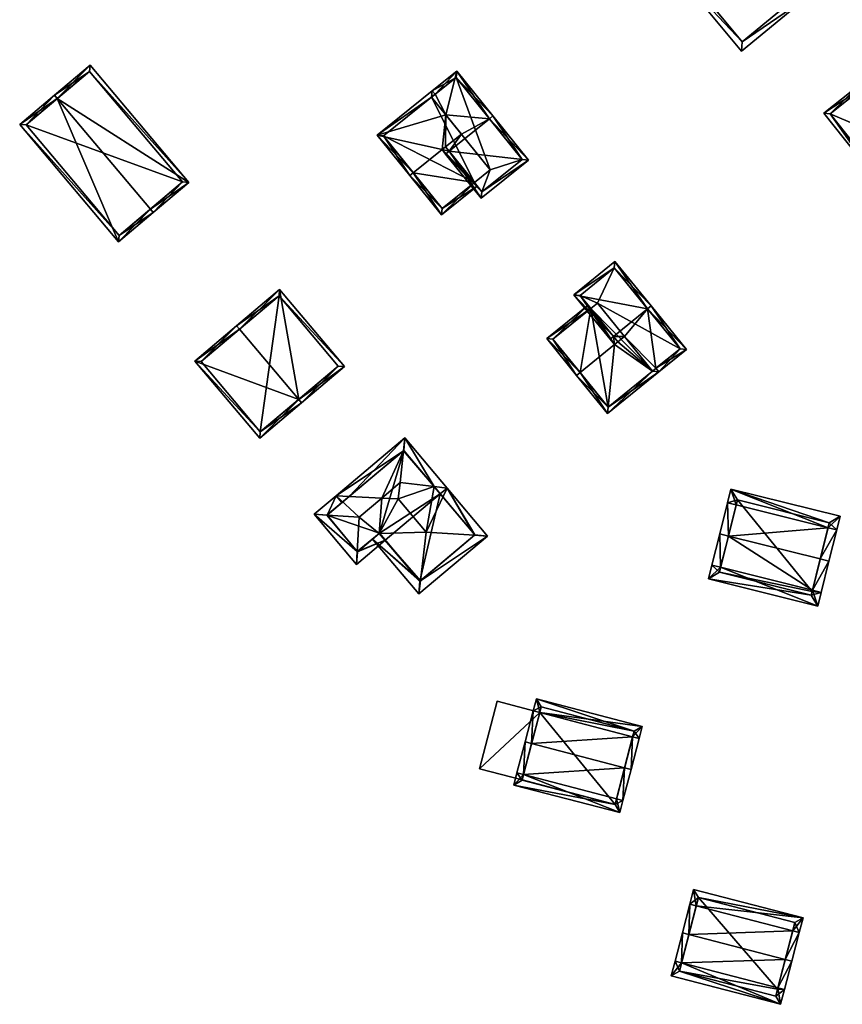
# Model space of a CAD drawing. Header units: inches. Extents: x 2523744 to 2528136, y 1148995 to 1152010.
# Tile 167 of 256: x 2526098 to 2526190, y 1151355 to 1151465. Entities that reach past the tile are written whole.
import ezdxf

# ---------------------------------------------------------------- set-up
doc = ezdxf.new("R2010")
doc.units = ezdxf.units.IN
doc.header["$MEASUREMENT"] = 0
doc.layers.add('Gebaeude Einzelhaus', color=10, linetype='Continuous')

msp = doc.modelspace()

# ---------------------------------------------------------------- meshes
at = {"layer": 'Gebaeude Einzelhaus'}
mesh = msp.add_polyface(dxfattribs=at)
corners = [(2526178.298, 1151476.586, 436.048), (2526186.654, 1151467.615, 433.55), (2526178.839, 1151477.034, 433.55), (2526171.186, 1151470.685, 433.503), (2526186.114, 1151467.166, 436.048), (2526179.003, 1151461.265, 433.503), (2526172.242, 1151470.587, 433.71), (2526185.599, 1151467.713, 436.035), (2526178.74, 1151475.979, 436.035), (2526179.101, 1151462.321, 433.709), (2526185.574, 1151467.693, 436.026), (2526185.599, 1151467.713, 425.313), (2526185.574, 1151467.693, 425.313), (2526182.537, 1151471.403, 433.355), (2526182.537, 1151471.403, 433.455), (2526178.74, 1151475.979, 425.313), (2526178.74, 1151475.979, 433.375), (2526178.74, 1151475.979, 433.475), (2526178.034, 1151475.393, 433.624), (2526172.242, 1151470.587, 425.313), (2526178.034, 1151475.393, 433.724), (2526179.101, 1151462.321, 425.313)]
mesh.append_faces([[corners[k] for k in face] for face in [(4, 9, 10), (10, 7, 4), (5, 9, 4), (6, 9, 3), (3, 9, 5), (8, 6, 0), (7, 8, 0), (4, 7, 0), (0, 1, 4), (0, 6, 3), (2, 1, 0), (5, 4, 3), (4, 1, 0), (3, 4, 0), (0, 1, 2)]], dxfattribs={"color": 13})
mesh.append_faces([[corners[k] for k in face] for face in [(12, 15, 11), (12, 19, 15), (12, 21, 19), (10, 9, 12), (12, 9, 21), (9, 19, 21), (9, 6, 19), (15, 18, 16), (20, 8, 17), (18, 6, 20), (20, 6, 8), (15, 19, 18), (18, 19, 6), (8, 14, 17), (13, 15, 16), (13, 11, 15), (8, 7, 14), (14, 7, 13), (13, 7, 11), (7, 10, 11), (11, 10, 12)]], dxfattribs={"color": 41})
mesh = msp.add_polyface(dxfattribs=at)
corners = [(2526192.626, 1151457.246, 436.103), (2526192.315, 1151457.638, 436.103), (2526188.201, 1151454.373, 433.595), (2526194.108, 1151446.93, 433.595), (2526197.912, 1151450.584, 436.103), (2526198.221, 1151450.195, 436.103), (2526202.175, 1151453.333, 433.595), (2526196.269, 1151460.775, 433.595), (2526188.904, 1151454.291, 433.834), (2526196.188, 1151460.073, 433.843), (2526194.189, 1151447.633, 433.834), (2526201.473, 1151453.414, 433.843), (2526197.806, 1151450.5, 436.038), (2526197.806, 1151450.5, 426), (2526194.189, 1151447.633, 426), (2526201.473, 1151453.414, 426), (2526196.188, 1151460.073, 426), (2526188.904, 1151454.291, 426)]
mesh.append_faces([[corners[k] for k in face] for face in [(11, 9, 7), (6, 11, 7), (4, 11, 5), (5, 10, 12), (12, 4, 5), (5, 11, 6), (8, 10, 3), (3, 10, 5), (2, 8, 3), (0, 8, 1), (9, 0, 1), (7, 9, 1), (1, 8, 2), (0, 7, 1), (4, 6, 0), (0, 6, 7), (4, 5, 6), (0, 3, 4), (4, 3, 5), (0, 2, 3), (0, 1, 2)]], dxfattribs={"color": 13})
mesh.append_faces([[corners[k] for k in face] for face in [(13, 14, 17), (13, 17, 16), (13, 16, 15), (10, 8, 14), (14, 8, 17), (8, 16, 17), (0, 9, 8), (8, 9, 16), (9, 11, 16), (16, 11, 15), (12, 11, 4), (12, 13, 11), (11, 13, 15), (12, 10, 13), (13, 10, 14)]], dxfattribs={"color": 41})
mesh = msp.add_polyface(dxfattribs=at)
corners = [(2526113.016, 1151443.655, 433.374), (2526113.338, 1151443.273, 433.374), (2526117.309, 1151446.619, 430.979), (2526102.628, 1151455.981, 433.374), (2526106.278, 1151459.711, 430.979), (2526102.305, 1151456.364, 433.374), (2526098.429, 1151453.098, 430.979), (2526109.46, 1151440.005, 430.979), (2526106.218, 1151459.006, 431.21), (2526116.604, 1151446.679, 431.21), (2526099.134, 1151453.038, 431.216), (2526109.52, 1151440.71, 431.215), (2526106.218, 1151459.006, 424.518), (2526116.604, 1151446.679, 424.518), (2526099.134, 1151453.038, 424.518), (2526109.52, 1151440.71, 424.518)]
mesh.append_faces([[corners[k] for k in face] for face in [(11, 0, 1), (1, 0, 9), (7, 11, 1), (10, 11, 6), (6, 11, 7), (3, 10, 5), (8, 3, 5), (5, 10, 6), (4, 8, 5), (9, 8, 2), (1, 9, 2), (2, 8, 4), (3, 7, 0), (0, 7, 1), (3, 6, 7), (3, 5, 6), (3, 4, 5), (0, 2, 3), (3, 2, 4), (0, 1, 2)]], dxfattribs={"color": 13})
mesh.append_faces([[corners[k] for k in face] for face in [(13, 15, 14), (13, 14, 12), (0, 15, 13), (11, 15, 0), (0, 13, 9), (14, 15, 11), (10, 14, 11), (12, 14, 3), (3, 14, 10), (8, 12, 3), (13, 12, 9), (9, 12, 8)]], dxfattribs={"color": 41})
mesh = msp.add_polyface(dxfattribs=at)
corners = [(2526146.365, 1151450.11, 434.997), (2526149.959, 1151444.85, 432.932), (2526155.244, 1151449.106, 432.932), (2526145.975, 1151449.796, 434.997), (2526150.87, 1151453.74, 434.997), (2526151.259, 1151454.053, 434.997), (2526147.229, 1151459.056, 433.005), (2526144.806, 1151456.462, 433.16), (2526144.492, 1151456.852, 433.005), (2526146.001, 1151454.181, 433.943), (2526144.416, 1151456.148, 433.161), (2526147.74, 1151452.023, 434.802), (2526145.972, 1151450.598, 434.802), (2526145.582, 1151450.284, 434.803), (2526150.035, 1151445.554, 433.095), (2526154.541, 1151449.183, 433.095), (2526147.154, 1151458.354, 433.16), (2526154.541, 1151449.183, 424.789), (2526147.154, 1151458.354, 424.789), (2526144.416, 1151456.148, 424.789), (2526149.193, 1151446.599, 433.164), (2526149.193, 1151446.599, 424.789), (2526150.035, 1151445.554, 424.789), (2526150.961, 1151448.024, 424.789)]
mesh.append_faces([[corners[k] for k in face] for face in [(0, 13, 12), (0, 3, 13), (8, 16, 7), (16, 5, 4), (8, 6, 16), (16, 6, 5), (2, 15, 5), (5, 15, 4), (0, 14, 3), (3, 14, 1), (1, 14, 2), (2, 14, 15), (0, 13, 3), (0, 12, 13), (4, 11, 0), (0, 11, 12), (4, 9, 11), (9, 7, 10), (4, 6, 9), (9, 6, 7), (7, 6, 8), (4, 5, 6), (0, 2, 4), (4, 2, 5), (3, 1, 0), (0, 1, 2)]], dxfattribs={"color": 13})
mesh.append_faces([[corners[k] for k in face] for face in [(17, 23, 18), (18, 23, 19), (17, 22, 23), (23, 22, 21), (15, 14, 17), (17, 14, 22), (20, 0, 12), (22, 14, 21), (21, 14, 20), (20, 14, 0), (7, 19, 10), (16, 18, 7), (7, 18, 19), (4, 18, 16), (4, 17, 18), (4, 15, 17)]], dxfattribs={"color": 41})
mesh = msp.add_polyface(dxfattribs=at)
corners = [(2526144.416, 1151456.148, 433.161), (2526144.492, 1151456.852, 433.005), (2526138.339, 1151451.896, 433.005), (2526144.806, 1151456.462, 433.16), (2526142.366, 1151447.694, 434.802), (2526141.976, 1151447.38, 434.802), (2526145.582, 1151450.284, 434.803), (2526146.001, 1151454.181, 433.943), (2526145.972, 1151450.598, 434.802), (2526147.74, 1151452.023, 434.802), (2526149.193, 1151446.599, 433.164), (2526145.511, 1151442.991, 433.005), (2526149.507, 1151446.21, 433.005), (2526144.415, 1151456.15, 433.159), (2526139.041, 1151451.821, 433.16), (2526145.588, 1151443.694, 433.164), (2526144.416, 1151456.148, 424.789), (2526144.415, 1151456.15, 424.789), (2526139.041, 1151451.821, 424.789), (2526145.588, 1151443.694, 424.789), (2526149.193, 1151446.599, 424.789), (2526150.961, 1151448.024, 424.789)]
mesh.append_faces([[corners[k] for k in face] for face in [(4, 15, 5), (5, 15, 11), (11, 15, 12), (12, 15, 10), (5, 14, 4), (13, 3, 0), (13, 1, 3), (5, 2, 14), (14, 2, 13), (13, 2, 1), (4, 10, 6), (6, 10, 8), (5, 11, 4), (4, 11, 10), (10, 11, 12), (7, 8, 9), (7, 6, 8), (0, 2, 7), (7, 2, 6), (6, 2, 4), (4, 2, 5), (3, 1, 0), (0, 1, 2)]], dxfattribs={"color": 13})
mesh.append_faces([[corners[k] for k in face] for face in [(16, 18, 17), (16, 20, 18), (18, 20, 19), (16, 21, 20), (19, 20, 15), (15, 20, 10), (4, 19, 15), (4, 18, 19), (4, 14, 18), (14, 13, 18), (18, 13, 17), (17, 13, 16), (16, 13, 0)]], dxfattribs={"color": 41})
mesh = msp.add_polyface(dxfattribs=at)
corners = [(2526168.529, 1151432.524, 435.439), (2526168.916, 1151432.839, 435.439), (2526164.883, 1151437.805, 433.3), (2526160.303, 1151434.084, 433.3), (2526164.724, 1151429.433, 435.439), (2526164.336, 1151429.118, 435.439), (2526164.827, 1151428.514, 435.173), (2526165.215, 1151428.829, 435.173), (2526165.936, 1151429.415, 435.173), (2526169.46, 1151425.869, 433.471), (2526169.073, 1151425.553, 433.471), (2526172.859, 1151427.985, 433.3), (2526169.776, 1151425.48, 433.3), (2526164.81, 1151437.103, 433.467), (2526161.006, 1151434.011, 433.467), (2526172.156, 1151428.058, 433.471), (2526172.156, 1151428.058, 424.985), (2526164.81, 1151437.103, 424.985), (2526161.006, 1151434.011, 424.985), (2526162.196, 1151432.546, 424.985), (2526162.196, 1151432.546, 433.477), (2526169.072, 1151425.554, 424.985), (2526162.916, 1151433.131, 424.985)]
mesh.append_faces([[corners[k] for k in face] for face in [(4, 6, 5), (4, 7, 6), (1, 15, 0), (15, 12, 9), (1, 11, 15), (15, 11, 12), (5, 14, 4), (13, 1, 0), (13, 2, 1), (5, 3, 14), (14, 3, 13), (13, 3, 2), (0, 11, 1), (0, 9, 11), (11, 9, 12), (4, 8, 0), (0, 8, 9), (9, 8, 10), (4, 7, 8), (5, 6, 4), (4, 6, 7), (0, 3, 4), (4, 3, 5), (0, 2, 3), (0, 1, 2)]], dxfattribs={"color": 13})
mesh.append_faces([[corners[k] for k in face] for face in [(21, 22, 16), (16, 22, 17), (17, 22, 18), (18, 22, 19), (21, 9, 10), (21, 16, 9), (9, 16, 15), (4, 20, 7), (4, 14, 20), (20, 14, 19), (19, 14, 18), (14, 13, 18), (18, 13, 17), (0, 17, 13), (0, 16, 17), (0, 15, 16)]], dxfattribs={"color": 41})
mesh = msp.add_polyface(dxfattribs=at)
corners = [(2526129.574, 1151422.395, 434.887), (2526129.896, 1151422.013, 434.887), (2526134.696, 1151426.056, 431.052), (2526127.448, 1151434.658, 431.052), (2526122.971, 1151430.232, 434.887), (2526122.649, 1151430.614, 434.887), (2526117.974, 1151426.675, 431.052), (2526125.223, 1151418.074, 431.052), (2526127.388, 1151433.953, 431.358), (2526133.991, 1151426.116, 431.358), (2526118.679, 1151426.615, 431.366), (2526125.283, 1151418.779, 431.366), (2526127.388, 1151433.953, 424.064), (2526133.991, 1151426.116, 424.064), (2526118.679, 1151426.615, 424.064), (2526125.283, 1151418.779, 424.064)]
mesh.append_faces([[corners[k] for k in face] for face in [(11, 0, 1), (1, 0, 9), (7, 11, 1), (10, 11, 6), (6, 11, 7), (4, 10, 5), (8, 4, 5), (5, 10, 6), (3, 8, 5), (9, 8, 2), (1, 9, 2), (2, 8, 3), (0, 7, 1), (4, 6, 0), (0, 6, 7), (4, 5, 6), (0, 3, 4), (4, 3, 5), (0, 2, 3), (0, 1, 2)]], dxfattribs={"color": 13})
mesh.append_faces([[corners[k] for k in face] for face in [(12, 15, 14), (13, 15, 12), (0, 15, 13), (11, 15, 0), (0, 13, 9), (14, 15, 10), (10, 15, 11), (12, 14, 4), (4, 14, 10), (8, 12, 4), (13, 12, 9), (9, 12, 8)]], dxfattribs={"color": 41})
mesh = msp.add_polyface(dxfattribs=at)
corners = [(2526169.073, 1151425.553, 433.471), (2526169.776, 1151425.48, 433.3), (2526169.46, 1151425.869, 433.471), (2526164.045, 1151420.825, 433.3), (2526165.215, 1151428.829, 435.173), (2526165.936, 1151429.415, 435.173), (2526164.827, 1151428.514, 435.173), (2526160.981, 1151425.39, 435.173), (2526160.593, 1151425.075, 435.173), (2526162.196, 1151432.546, 433.477), (2526161.88, 1151432.934, 433.3), (2526157.259, 1151429.179, 433.3), (2526164.118, 1151421.529, 433.471), (2526157.963, 1151429.106, 433.477), (2526157.963, 1151429.106, 424.985), (2526162.196, 1151432.546, 424.985), (2526164.118, 1151421.529, 424.985), (2526169.073, 1151425.553, 424.985), (2526162.916, 1151433.131, 424.985)]
mesh.append_faces([[corners[k] for k in face] for face in [(9, 13, 10), (10, 13, 11), (11, 13, 8), (8, 13, 7), (1, 0, 2), (1, 12, 0), (12, 8, 7), (1, 3, 12), (12, 3, 8), (9, 6, 4), (9, 7, 6), (9, 11, 7), (7, 11, 8), (9, 10, 11), (3, 7, 8), (3, 6, 7), (3, 0, 6), (6, 0, 4), (4, 0, 5), (3, 1, 0), (0, 1, 2)]], dxfattribs={"color": 13})
mesh.append_faces([[corners[k] for k in face] for face in [(17, 15, 18), (17, 16, 15), (15, 16, 14), (12, 17, 0), (12, 16, 17), (7, 16, 12), (7, 14, 16), (7, 13, 14), (14, 9, 15), (14, 13, 9)]], dxfattribs={"color": 41})
mesh = msp.add_polyface(dxfattribs=at)
corners = [(2526136.107, 1151405.433, 431.694), (2526131.303, 1151409.584, 431.218), (2526136.025, 1151403.979, 431.218), (2526132.744, 1151409.492, 431.715), (2526136.323, 1151409.263, 432.949), (2526138.572, 1151407.433, 431.668), (2526138.844, 1151411.388, 432.949), (2526139.24, 1151406.688, 431.218), (2526138.596, 1151407.453, 431.668), (2526145.38, 1151411.861, 431.218), (2526146.144, 1151412.505, 431.218), (2526144.697, 1151412.671, 431.694), (2526141.421, 1151418.11, 431.218), (2526141.267, 1151416.673, 431.715), (2526140.886, 1151413.109, 432.949), (2526133.754, 1151411.649, 431.218), (2526136.145, 1151405.388, 431.668), (2526132.711, 1151409.464, 431.694), (2526141.301, 1151416.701, 431.694), (2526135.215, 1151411.574, 431.715), (2526141.267, 1151416.673, 431.716), (2526140.693, 1151411.293, 433.577), (2526140.886, 1151413.109, 432.948), (2526143.821, 1151407.579, 433.577), (2526149.22, 1151407.235, 431.716), (2526150.663, 1151407.143, 431.218), (2526143.169, 1151402.137, 431.716), (2526142.995, 1151400.681, 431.218), (2526137.832, 1151406.809, 431.218), (2526134.398, 1151410.885, 431.218), (2526149.254, 1151407.264, 431.694), (2526143.115, 1151402.091, 431.683), (2526138.596, 1151407.453, 431.682), (2526145.38, 1151411.861, 424.983), (2526141.301, 1151416.701, 424.983), (2526132.711, 1151409.464, 424.983), (2526136.145, 1151405.388, 424.983), (2526138.596, 1151407.453, 424.983), (2526139.24, 1151406.688, 424.983), (2526143.115, 1151402.091, 424.983), (2526149.254, 1151407.264, 424.983)]
mesh.append_faces([[corners[k] for k in face] for face in [(27, 31, 26), (31, 5, 32), (27, 28, 31), (31, 28, 5), (15, 19, 29), (25, 24, 30), (27, 26, 25), (25, 26, 24), (10, 30, 11), (10, 25, 30), (15, 29, 19), (5, 21, 6), (5, 23, 21), (5, 26, 23), (5, 28, 26), (26, 28, 27), (22, 6, 21), (26, 24, 23), (26, 25, 24), (26, 27, 25), (10, 24, 25), (10, 23, 24), (10, 11, 23), (23, 11, 21), (21, 11, 22), (1, 3, 17), (18, 20, 12), (19, 12, 20), (19, 15, 12), (19, 3, 15), (15, 3, 1), (11, 12, 10), (11, 18, 12), (9, 11, 10), (0, 16, 2), (1, 0, 2), (1, 17, 0), (8, 7, 5), (5, 7, 16), (16, 7, 2), (6, 15, 4), (4, 15, 3), (3, 15, 1), (14, 13, 6), (6, 13, 15), (15, 13, 12), (11, 13, 14), (11, 12, 13), (11, 10, 12), (9, 10, 11), (5, 7, 8), (5, 0, 7), (7, 0, 2), (6, 4, 5), (5, 4, 0), (3, 0, 4), (3, 1, 0), (0, 1, 2)]], dxfattribs={"color": 13})
mesh.append_faces([[corners[k] for k in face] for face in [(38, 33, 39), (39, 33, 40), (30, 9, 11), (30, 40, 9), (9, 40, 33), (30, 24, 40), (24, 26, 40), (40, 26, 39), (26, 31, 39), (32, 7, 31), (31, 7, 39), (39, 7, 38), (32, 8, 7), (5, 8, 32), (38, 37, 33), (33, 37, 34), (34, 37, 35), (35, 37, 36), (8, 37, 7), (7, 37, 38), (5, 37, 8), (16, 36, 5), (5, 36, 37), (0, 36, 16), (0, 35, 36), (0, 17, 35), (17, 3, 35), (19, 35, 3), (20, 34, 19), (19, 34, 35), (18, 34, 20), (11, 34, 18), (9, 33, 11), (11, 33, 34)]], dxfattribs={"color": 41})
mesh = msp.add_polyface(dxfattribs=at)
corners = [(2526188.672, 1151408.066, 434.219), (2526189.643, 1151407.824, 434.219), (2526190.024, 1151409.35, 433.113), (2526177.83, 1151412.393, 433.113), (2526178.42, 1151410.624, 434.219), (2526177.45, 1151410.866, 434.219), (2526187.804, 1151404.581, 436.984), (2526188.774, 1151404.339, 436.984), (2526177.55, 1151407.138, 436.984), (2526176.58, 1151407.38, 436.984), (2526186.935, 1151401.095, 434.219), (2526187.904, 1151400.853, 434.219), (2526176.68, 1151403.653, 434.219), (2526175.71, 1151403.895, 434.219), (2526175.33, 1151402.369, 433.113), (2526187.523, 1151399.326, 433.113), (2526188.811, 1151408.623, 433.815), (2526178.559, 1151411.18, 433.816), (2526176.541, 1151403.098, 433.817), (2526186.795, 1151400.539, 433.816), (2526186.898, 1151400.945, 434.111), (2526186.898, 1151400.945, 425.108), (2526188.811, 1151408.623, 425.108), (2526178.559, 1151411.18, 425.108), (2526176.541, 1151403.098, 425.108), (2526186.795, 1151400.539, 425.108)]
mesh.append_faces([[corners[k] for k in face] for face in [(10, 6, 7), (11, 19, 20), (20, 10, 11), (11, 10, 7), (15, 19, 11), (18, 19, 14), (14, 19, 15), (12, 18, 13), (13, 18, 14), (8, 12, 9), (9, 12, 13), (4, 8, 5), (17, 4, 5), (5, 8, 9), (16, 17, 3), (3, 17, 5), (2, 16, 3), (0, 16, 1), (6, 0, 1), (7, 6, 1), (1, 16, 2), (12, 15, 10), (10, 15, 11), (13, 14, 12), (12, 14, 15), (12, 9, 13), (10, 8, 12), (12, 8, 9), (10, 6, 8), (11, 7, 10), (10, 7, 6), (8, 5, 9), (8, 4, 5), (6, 0, 8), (8, 0, 4), (6, 1, 0), (6, 7, 1), (0, 3, 4), (4, 3, 5), (0, 2, 3), (0, 1, 2)]], dxfattribs={"color": 13})
mesh.append_faces([[corners[k] for k in face] for face in [(21, 25, 24), (21, 24, 23), (21, 23, 22), (19, 25, 21), (19, 21, 20), (24, 25, 19), (18, 24, 19), (12, 24, 18), (8, 24, 12), (23, 24, 4), (4, 24, 8), (17, 23, 4), (22, 23, 16), (16, 23, 17), (21, 22, 0), (0, 22, 16), (6, 21, 0), (10, 21, 6), (20, 21, 10)]], dxfattribs={"color": 41})
mesh = msp.add_polyface(dxfattribs=at)
corners = [(2526156.481, 1151387.452, 428.987), (2526151.733, 1151388.69, 428.987), (2526149.769, 1151381.161, 428.987), (2526154.518, 1151379.922, 428.987), (2526149.769, 1151381.161, 423.83), (2526151.733, 1151388.69, 423.83), (2526154.518, 1151379.922, 423.83), (2526156.481, 1151387.452, 423.83)]
mesh.append_faces([[corners[k] for k in face] for face in [(0, 2, 3), (0, 1, 2)]], dxfattribs={"color": 13})
mesh.append_faces([[corners[k] for k in face] for face in [(4, 7, 6), (4, 5, 7), (7, 5, 0), (0, 5, 1), (4, 6, 2), (2, 6, 3), (2, 1, 4), (4, 1, 5)]], dxfattribs={"color": 41})
mesh = msp.add_polyface(dxfattribs=at)
corners = [(2526166.859, 1151384.735, 432.71), (2526167.585, 1151384.546, 432.71), (2526167.936, 1151385.894, 431.899), (2526156.479, 1151387.444, 432.71), (2526156.105, 1151388.979, 431.899), (2526155.754, 1151387.633, 432.71), (2526166.68, 1151381.076, 435.292), (2526165.955, 1151381.265, 435.292), (2526155.575, 1151383.974, 435.292), (2526154.849, 1151384.163, 435.292), (2526165.775, 1151377.608, 432.71), (2526165.05, 1151377.797, 432.71), (2526154.67, 1151380.504, 432.71), (2526153.944, 1151380.693, 432.71), (2526153.593, 1151379.346, 431.899), (2526165.424, 1151376.26, 431.899), (2526167.021, 1151385.358, 432.335), (2526156.641, 1151388.064, 432.336), (2526154.508, 1151379.883, 432.336), (2526164.888, 1151377.175, 432.336), (2526164.888, 1151377.175, 423.83), (2526167.021, 1151385.358, 423.83), (2526156.641, 1151388.064, 423.83), (2526154.518, 1151379.922, 428.987), (2526154.508, 1151379.883, 423.83), (2526156.481, 1151387.452, 428.987), (2526156.481, 1151387.452, 423.83), (2526154.518, 1151379.922, 423.83)]
mesh.append_faces([[corners[k] for k in face] for face in [(6, 0, 1), (6, 7, 0), (10, 7, 6), (10, 11, 7), (15, 19, 10), (10, 19, 11), (18, 13, 12), (15, 14, 19), (19, 14, 18), (18, 14, 13), (9, 12, 13), (9, 8, 12), (5, 8, 9), (5, 3, 8), (5, 17, 3), (16, 1, 0), (16, 2, 1), (5, 4, 17), (17, 4, 16), (16, 4, 2), (12, 15, 11), (11, 15, 10), (12, 14, 15), (12, 13, 14), (12, 9, 13), (12, 8, 9), (11, 7, 12), (12, 7, 8), (11, 10, 7), (7, 10, 6), (8, 5, 9), (8, 3, 5), (7, 0, 8), (8, 0, 3), (7, 6, 0), (0, 6, 1), (3, 4, 5), (0, 2, 3), (3, 2, 4), (0, 1, 2)]], dxfattribs={"color": 13})
mesh.append_faces([[corners[k] for k in face] for face in [(21, 26, 22), (21, 20, 26), (26, 20, 27), (27, 20, 24), (19, 18, 20), (20, 18, 24), (24, 23, 27), (25, 22, 26), (25, 17, 22), (25, 3, 17), (23, 12, 25), (25, 12, 3), (3, 12, 8), (24, 18, 23), (23, 18, 12), (17, 16, 22), (22, 16, 21), (0, 21, 16), (0, 20, 21), (7, 11, 0), (0, 11, 20), (20, 11, 19)]], dxfattribs={"color": 41})
mesh = msp.add_polyface(dxfattribs=at)
corners = [(2526172.315, 1151359.493, 432.868), (2526171.589, 1151359.681, 432.868), (2526171.16, 1151358.03, 431.762), (2526183.37, 1151354.863, 431.762), (2526183.076, 1151356.702, 432.868), (2526183.799, 1151356.514, 432.868), (2526172.413, 1151362.859, 435.3), (2526173.139, 1151362.671, 435.3), (2526183.898, 1151359.879, 435.3), (2526184.623, 1151359.691, 435.3), (2526173.238, 1151366.035, 432.868), (2526173.963, 1151365.847, 432.868), (2526184.721, 1151363.057, 432.868), (2526185.448, 1151362.868, 432.868), (2526185.875, 1151364.52, 431.762), (2526173.665, 1151367.686, 431.762), (2526182.833, 1151355.778, 432.249), (2526183.038, 1151356.556, 432.77), (2526172.075, 1151358.568, 432.249), (2526184.961, 1151363.983, 432.248), (2526174.203, 1151366.773, 432.248), (2526183.038, 1151356.556, 423.961), (2526184.961, 1151363.983, 423.961), (2526174.203, 1151366.773, 423.961), (2526172.075, 1151358.568, 423.961), (2526182.833, 1151355.778, 423.961)]
mesh.append_faces([[corners[k] for k in face] for face in [(6, 0, 1), (6, 7, 0), (10, 7, 6), (10, 11, 7), (14, 20, 15), (15, 20, 10), (10, 20, 11), (13, 19, 14), (14, 19, 20), (13, 12, 19), (9, 8, 13), (13, 8, 12), (18, 1, 0), (18, 2, 1), (16, 3, 18), (18, 3, 2), (4, 5, 17), (17, 5, 16), (16, 5, 3), (5, 4, 9), (9, 4, 8), (11, 15, 10), (13, 14, 12), (12, 14, 11), (11, 14, 15), (12, 8, 13), (13, 8, 9), (11, 7, 12), (12, 7, 8), (11, 10, 7), (7, 10, 6), (8, 4, 9), (9, 4, 5), (7, 0, 8), (8, 0, 4), (7, 6, 0), (0, 6, 1), (0, 3, 4), (4, 3, 5), (0, 2, 3), (0, 1, 2)]], dxfattribs={"color": 13})
mesh.append_faces([[corners[k] for k in face] for face in [(21, 25, 24), (21, 24, 23), (21, 23, 22), (16, 25, 21), (16, 21, 17), (24, 25, 18), (18, 25, 16), (0, 24, 18), (7, 24, 0), (23, 24, 11), (11, 24, 7), (20, 23, 11), (22, 23, 19), (19, 23, 20), (21, 22, 12), (12, 22, 19), (8, 21, 12), (4, 21, 8), (17, 21, 4)]], dxfattribs={"color": 41})

doc.saveas('drawing.dxf')
